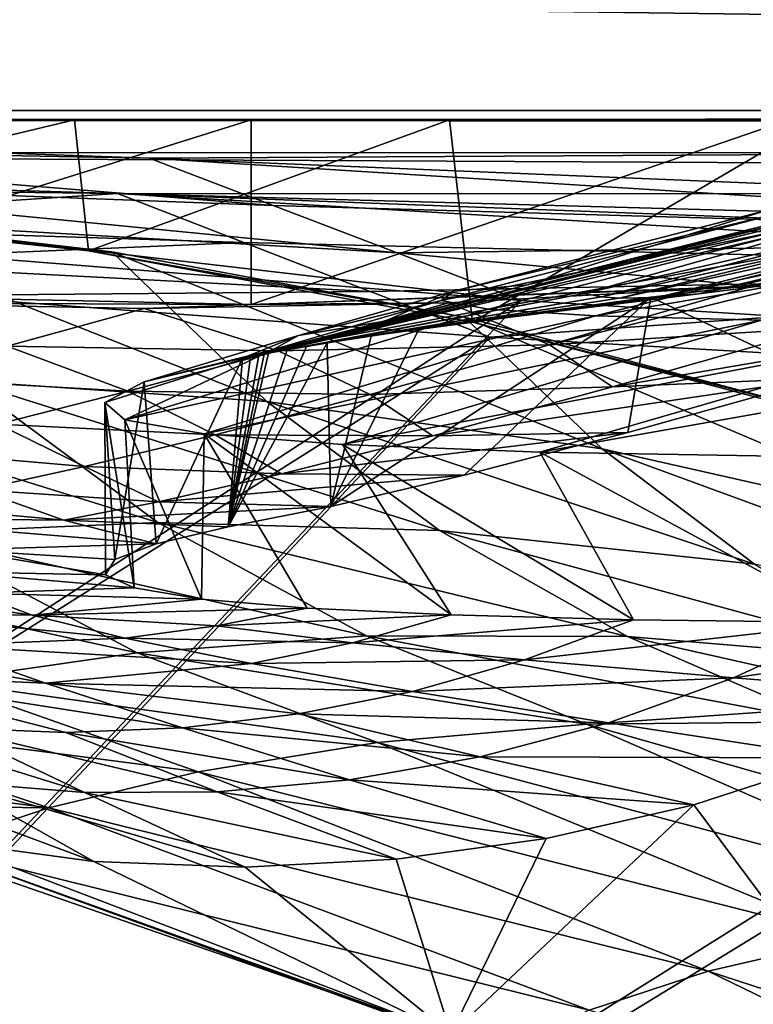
# Model space of a CAD drawing. Header units: metres. Extents: x -904 to 0, y -908 to 0.
# Tile 66 of 154: x -764 to -720, y -105 to -46. Entities that reach past the tile are written whole.
import ezdxf

# ---------------------------------------------------------------- set-up
doc = ezdxf.new("R2010")
doc.units = ezdxf.units.M

msp = doc.modelspace()

# ---------------------------------------------------------------- linework, layer by layer
at = {"layer": 'None'}
for points in [[(-885.9776, -3.567204, 2063.059814), (-239.308899, -51.564125, 2063.059814), (-25.973949, -3.563107, 2063.059814)], [(-843.492188, -35.081711, 2063.059814), (-239.308899, -51.564125, 2063.059814), (-885.9776, -3.567204, 2063.059814)], [(-25.973949, -3.563107, 163.059692), (-239.308899, -51.564125, 163.059692), (-885.977478, -3.567204, 163.059692)], [(-239.308899, -51.564125, 163.059692), (-843.492188, -35.081711, 163.059692), (-885.977478, -3.567204, 163.059692)], [(-843.492188, -35.081711, 2063.059814), (-840.820007, -39.149845, 2063.059814), (-239.308899, -51.564125, 2063.059814)], [(-239.308899, -51.564125, 163.059692), (-840.820007, -39.149845, 163.059692), (-843.492188, -35.081711, 163.059692)], [(-840.820007, -39.149845, 2063.059814), (-839.977417, -43.566975, 2063.059814), (-239.308899, -51.564125, 2063.059814)], [(-839.977417, -43.566975, 163.059692), (-840.820007, -39.149845, 163.059692), (-239.308899, -51.564125, 163.059692)], [(-239.308899, -51.564125, 2063.059814), (-839.977417, -43.566975, 2063.059814), (-839.977356, -51.567074, 2063.059814)], [(-839.977356, -51.567074, 163.059692), (-839.977417, -43.566975, 163.059692), (-239.308899, -51.564125, 163.059692)], [(-839.977356, -51.567074, 163.059692), (-467.23175, -51.787033, 179.151764), (-488.43335, -51.452713, 181.242859)], [(-488.43335, -51.452713, 181.242859), (-509.100311, -51.598892, 184.762161), (-839.977356, -51.567074, 163.059692)], [(-509.100311, -51.598892, 184.762161), (-530.699768, -51.560055, 189.996307), (-839.977356, -51.567074, 163.059692)], [(-839.977356, -51.567074, 163.059692), (-530.699768, -51.560055, 189.996307), (-552.6875, -51.565384, 197.086807)], [(-239.308899, -51.564125, 163.059692), (-446.597717, -51.562679, 178.448685), (-839.977356, -51.567074, 163.059692)], [(-446.597717, -51.562679, 178.448685), (-467.23175, -51.787033, 179.151764), (-839.977356, -51.567074, 163.059692)], [(-839.977356, -51.567074, 2063.059814), (-467.355255, -51.565228, 2039.645508), (-239.308899, -51.564125, 2063.059814)], [(-519.952271, -51.565491, 2038.379517), (-467.355255, -51.565228, 2039.645508), (-839.977356, -51.567074, 2063.059814)], [(-552.6875, -51.565384, 197.086807), (-575.021118, -51.566418, 206.251297), (-839.977356, -51.567074, 163.059692)], [(-572.431702, -51.56575, 2034.584595), (-519.952271, -51.565491, 2038.379517), (-839.977356, -51.567074, 2063.059814)], [(-839.977356, -51.567074, 2063.059814), (-750.220703, -51.566608, 2041.852539), (-572.431702, -51.56575, 2034.584595)], [(-575.021118, -51.566418, 206.251297), (-716.008057, -51.565823, 218.238647), (-839.977356, -51.567074, 163.059692)], [(-839.977356, -51.567074, 163.059692), (-716.008057, -51.565823, 218.238647), (-738.241882, -51.566166, 215.407654)], [(-738.241882, -51.566166, 215.407654), (-760.885681, -51.566753, 213.048294), (-839.977356, -51.567074, 163.059692)], [(-783.547546, -51.566772, 2047.543701), (-750.220703, -51.566608, 2041.852539), (-839.977356, -51.567074, 2063.059814)], [(-760.885681, -51.566753, 213.048294), (-783.818359, -51.567078, 211.231186), (-839.977356, -51.567074, 163.059692)], [(-760.885681, -51.566753, 213.048294), (-783.447571, -56.971302, 212.002502), (-783.818359, -51.567078, 211.231186)], [(-750.220703, -51.566608, 2041.852539), (-783.54895, -61.989502, 2045.689819), (-750.231506, -62.729321, 2039.835571)], [(-750.220703, -51.566608, 2041.852539), (-783.547546, -51.566772, 2047.543701), (-783.54895, -61.989502, 2045.689819)], [(-760.045044, -59.472603, 214.226395), (-783.447571, -56.971302, 212.002502), (-760.885681, -51.566753, 213.048294)], [(-738.241882, -51.566166, 215.407654), (-760.045044, -59.472603, 214.226395), (-760.885681, -51.566753, 213.048294)], [(-736.846436, -63.788383, 217.489609), (-760.045044, -59.472603, 214.226395), (-738.241882, -51.566166, 215.407654)], [(-717.745789, -51.566448, 2032.447632), (-750.231506, -62.729321, 2039.835571), (-717.750916, -61.57238, 2030.668091)], [(-717.745789, -51.566448, 2032.447632), (-750.220703, -51.566608, 2041.852539), (-750.231506, -62.729321, 2039.835571)], [(-750.220703, -51.566608, 2041.852539), (-624.672058, -51.56601, 2028.267822), (-572.431702, -51.56575, 2034.584595)], [(-750.220703, -51.566608, 2041.852539), (-717.745789, -51.566448, 2032.447632), (-624.672058, -51.56601, 2028.267822)], [(-716.008057, -51.565823, 218.238647), (-736.846436, -63.788383, 217.489609), (-738.241882, -51.566166, 215.407654)], [(-714.020752, -69.827782, 221.625229), (-736.846436, -63.788383, 217.489609), (-716.008057, -51.565823, 218.238647)], [(-760.045044, -59.472603, 214.226395), (-758.643005, -59.54063, 464.616974), (-783.447571, -56.971302, 212.002502)], [(-758.643005, -59.54063, 464.616974), (-777.687378, -57.342358, 495.326935), (-783.447571, -56.971302, 212.002502)], [(-715.307922, -57.250828, 1566.12439), (-713.383484, -57.078007, 1570.325073), (-749.44281, -65.717422, 1570.321777)], [(-749.44281, -65.717422, 1570.321777), (-713.383484, -57.078007, 1570.325073), (-749.172974, -65.667244, 1573.921265)], [(-713.383484, -57.078007, 1570.325073), (-713.148926, -57.310757, 1573.925415), (-749.172974, -65.667244, 1573.921265)], [(-733.529968, -61.5336, 1552.043091), (-737.988586, -61.920437, 1440.148315), (-719.10675, -57.050045, 1439.938721)], [(-737.988586, -61.920437, 1440.148315), (-718.188416, -57.174171, 1327.818604), (-719.10675, -57.050045, 1439.938721)], [(-733.529968, -61.5336, 1552.043091), (-719.10675, -57.050045, 1439.938721), (-716.268677, -57.229958, 1552.015625)], [(-767.424622, -67.361702, 496.708527), (-777.687378, -57.342358, 495.326935), (-749.283997, -68.575119, 466.229614)], [(-777.687378, -57.342358, 495.326935), (-758.643005, -59.54063, 464.616974), (-749.283997, -68.575119, 466.229614)], [(-733.529968, -61.5336, 1552.043091), (-716.017212, -57.290829, 1559.049561), (-750.26123, -65.87307, 1559.086914)], [(-750.26123, -65.87307, 1559.086914), (-716.017212, -57.290829, 1559.049561), (-749.749573, -65.775154, 1566.162964)], [(-716.017212, -57.290829, 1559.049561), (-715.307922, -57.250828, 1566.12439), (-749.749573, -65.775154, 1566.162964)], [(-749.749573, -65.775154, 1566.162964), (-715.307922, -57.250828, 1566.12439), (-749.44281, -65.717422, 1570.321777)], [(-749.172974, -65.667244, 1573.921265), (-713.148926, -57.310757, 1573.925415), (-730.110229, -62.049801, 1588.369873)], [(-737.988586, -61.920437, 1440.148315), (-738.74353, -62.487206, 1328.161255), (-718.188416, -57.174171, 1327.818604)], [(-738.74353, -62.487206, 1328.161255), (-713.637146, -57.312096, 1215.782227), (-718.188416, -57.174171, 1327.818604)], [(-738.74353, -62.487206, 1328.161255), (-735.883118, -62.995476, 1216.205444), (-713.637146, -57.312096, 1215.782227)], [(-735.883118, -62.995476, 1216.205444), (-705.482239, -57.404755, 1103.947998), (-713.637146, -57.312096, 1215.782227)], [(-735.883118, -62.995476, 1216.205444), (-729.42804, -63.396309, 1104.397461), (-705.482239, -57.404755, 1103.947998)], [(-716.017212, -57.290829, 1559.049561), (-733.529968, -61.5336, 1552.043091), (-716.268677, -57.229958, 1552.015625)], [(-713.148926, -57.310757, 1573.925415), (-712.268433, -57.964596, 1588.360107), (-730.110229, -62.049801, 1588.369873)], [(-729.42804, -63.396309, 1104.397461), (-693.73999, -57.422012, 992.433289), (-705.482239, -57.404755, 1103.947998)], [(-729.42804, -63.396309, 1104.397461), (-719.390991, -63.668213, 992.853638), (-693.73999, -57.422012, 992.433289)], [(-730.110229, -62.049801, 1588.369873), (-712.268433, -57.964596, 1588.360107), (-729.065857, -62.262619, 1602.811279)], [(-712.268433, -57.964596, 1588.360107), (-711.395569, -58.330517, 1602.79248), (-729.065857, -62.262619, 1602.811279)], [(-711.395569, -58.330517, 1602.79248), (-727.985962, -62.348038, 1617.249268), (-729.065857, -62.262619, 1602.811279)], [(-710.501953, -58.528484, 1617.220825), (-727.985962, -62.348038, 1617.249268), (-711.395569, -58.330517, 1602.79248)], [(-725.688171, -62.299686, 1646.111938), (-727.985962, -62.348038, 1617.249268), (-710.501953, -58.528484, 1617.220825)], [(-708.601868, -58.63615, 1646.064453), (-725.688171, -62.299686, 1646.111938), (-710.501953, -58.528484, 1617.220825)], [(-723.181213, -62.083748, 1674.954346), (-725.688171, -62.299686, 1646.111938), (-708.601868, -58.63615, 1646.064453)], [(-706.511169, -58.52396, 1674.889526), (-710.874573, -60.497696, 1790.08374), (-723.181213, -62.083748, 1674.954346)], [(-706.511169, -58.52396, 1674.889526), (-723.181213, -62.083748, 1674.954346), (-708.601868, -58.63615, 1646.064453)], [(-736.846436, -63.788383, 217.489609), (-737.332275, -63.484726, 435.237244), (-760.045044, -59.472603, 214.226395)], [(-737.332275, -63.484726, 435.237244), (-758.643005, -59.54063, 464.616974), (-760.045044, -59.472603, 214.226395)], [(-749.283997, -68.575119, 466.229614), (-758.643005, -59.54063, 464.616974), (-729.022949, -71.43811, 436.997742)], [(-758.643005, -59.54063, 464.616974), (-737.332275, -63.484726, 435.237244), (-729.022949, -71.43811, 436.997742)], [(-708.269531, -60.181992, 1904.802734), (-726.074707, -62.275997, 1790.150269), (-710.874573, -60.497696, 1790.08374)], [(-715.726746, -67.177788, 1859.772705), (-726.074707, -62.275997, 1790.150269), (-708.269531, -60.181992, 1904.802734)], [(-710.874573, -60.497696, 1790.08374), (-726.074707, -62.275997, 1790.150269), (-723.181213, -62.083748, 1674.954346)], [(-742.146484, -63.734962, 1552.054688), (-733.529968, -61.5336, 1552.043091), (-750.26123, -65.87307, 1559.086914)], [(-750.231506, -62.729321, 2039.835571), (-719.952454, -61.616341, 2034.453003), (-717.750916, -61.57238, 2030.668091)], [(-738.310364, -62.629875, 2034.453003), (-719.952454, -61.616341, 2034.453003), (-750.231506, -62.729321, 2039.835571)], [(-737.988586, -61.920437, 1440.148315), (-733.529968, -61.5336, 1552.043091), (-742.146484, -63.734962, 1552.054688)], [(-719.952454, -61.616341, 2034.453003), (-738.310364, -62.629875, 2034.453003), (-732.209717, -65.156288, 1953.042236)], [(-719.952454, -61.616341, 2034.453003), (-732.209717, -65.156288, 1953.042236), (-717.750916, -61.57238, 2030.668091)], [(-717.750916, -61.57238, 2030.668091), (-732.209717, -65.156288, 1953.042236), (-715.858276, -64.130547, 1953.164429)], [(-750.231506, -62.729321, 2039.835571), (-783.54895, -61.989502, 2045.689819), (-775.069092, -62.629826, 2034.453003)], [(-730.110229, -62.049801, 1588.369873), (-748.053101, -65.463814, 1588.357544), (-749.172974, -65.667244, 1573.921265)], [(-746.87262, -65.256905, 1602.799805), (-748.053101, -65.463814, 1588.357544), (-730.110229, -62.049801, 1588.369873)], [(-738.74353, -62.487206, 1328.161255), (-737.988586, -61.920437, 1440.148315), (-747.363647, -64.584084, 1440.244385)], [(-747.363647, -64.584084, 1440.244385), (-737.988586, -61.920437, 1440.148315), (-742.146484, -63.734962, 1552.054688)], [(-729.065857, -62.262619, 1602.811279), (-746.87262, -65.256905, 1602.799805), (-730.110229, -62.049801, 1588.369873)], [(-729.065857, -62.262619, 1602.811279), (-745.631897, -65.046669, 1617.242065), (-746.87262, -65.256905, 1602.799805)], [(-727.985962, -62.348038, 1617.249268), (-745.631897, -65.046669, 1617.242065), (-729.065857, -62.262619, 1602.811279)], [(-742.970398, -64.616463, 1646.118164), (-745.631897, -65.046669, 1617.242065), (-727.985962, -62.348038, 1617.249268)], [(-726.074707, -62.275997, 1790.150269), (-737.364929, -73.031464, 1699.935791), (-745.418762, -74.912407, 1619.653931)], [(-740.069275, -64.173462, 1674.97583), (-726.074707, -62.275997, 1790.150269), (-745.418762, -74.912407, 1619.653931)], [(-740.069275, -64.173462, 1674.97583), (-742.970398, -64.616463, 1646.118164), (-725.688171, -62.299686, 1646.111938)], [(-725.688171, -62.299686, 1646.111938), (-742.970398, -64.616463, 1646.118164), (-727.985962, -62.348038, 1617.249268)], [(-723.181213, -62.083748, 1674.954346), (-726.074707, -62.275997, 1790.150269), (-740.069275, -64.173462, 1674.97583)], [(-723.181213, -62.083748, 1674.954346), (-740.069275, -64.173462, 1674.97583), (-725.688171, -62.299686, 1646.111938)], [(-727.464966, -70.450699, 1779.991333), (-737.364929, -73.031464, 1699.935791), (-726.074707, -62.275997, 1790.150269)], [(-715.726746, -67.177788, 1859.772705), (-727.464966, -70.450699, 1779.991333), (-726.074707, -62.275997, 1790.150269)], [(-756.689697, -62.967751, 2034.453003), (-750.231506, -62.729321, 2039.835571), (-775.069092, -62.629826, 2034.453003)], [(-756.689697, -62.967751, 2034.453003), (-775.069092, -62.629826, 2034.453003), (-764.966614, -65.241295, 1952.789307)], [(-764.966614, -65.241295, 1952.789307), (-748.58783, -65.526627, 1952.917114), (-756.689697, -62.967751, 2034.453003)], [(-729.42804, -63.396309, 1104.397461), (-735.883118, -62.995476, 1216.205444), (-757.845337, -69.679581, 1216.602783)], [(-757.845337, -69.679581, 1216.602783), (-735.883118, -62.995476, 1216.205444), (-748.932495, -65.457954, 1328.322388)], [(-748.58783, -65.526627, 1952.917114), (-738.310364, -62.629875, 2034.453003), (-756.689697, -62.967751, 2034.453003)], [(-756.689697, -62.967751, 2034.453003), (-738.310364, -62.629875, 2034.453003), (-750.231506, -62.729321, 2039.835571)], [(-735.883118, -62.995476, 1216.205444), (-738.74353, -62.487206, 1328.161255), (-748.932495, -65.457954, 1328.322388)], [(-748.932495, -65.457954, 1328.322388), (-738.74353, -62.487206, 1328.161255), (-747.363647, -64.584084, 1440.244385)], [(-738.310364, -62.629875, 2034.453003), (-748.58783, -65.526627, 1952.917114), (-732.209717, -65.156288, 1953.042236)], [(-753.058228, -70.52713, 1104.824463), (-729.42804, -63.396309, 1104.397461), (-757.845337, -69.679581, 1216.602783)], [(-719.390991, -63.668213, 992.853638), (-729.42804, -63.396309, 1104.397461), (-753.058228, -70.52713, 1104.824463)], [(-729.022949, -71.43811, 436.997742), (-737.332275, -63.484726, 435.237244), (-706.781189, -76.455765, 409.234253)], [(-737.332275, -63.484726, 435.237244), (-713.90332, -69.70594, 407.43335), (-706.781189, -76.455765, 409.234253)], [(-713.90332, -69.70594, 407.43335), (-737.332275, -63.484726, 435.237244), (-736.846436, -63.788383, 217.489609)], [(-715.726746, -67.177788, 1859.772705), (-702.159363, -63.223042, 1939.232544), (-728.394775, -67.703293, 1871.577026)], [(-728.394775, -67.703293, 1871.577026), (-702.159363, -63.223042, 1939.232544), (-715.858276, -64.130547, 1953.164429)], [(-744.700928, -71.179352, 993.256104), (-719.390991, -63.668213, 992.853638), (-753.058228, -70.52713, 1104.824463)], [(-750.26123, -65.87307, 1559.086914), (-750.754089, -65.969429, 1552.064819), (-742.146484, -63.734962, 1552.054688)], [(-750.754089, -65.969429, 1552.064819), (-747.363647, -64.584084, 1440.244385), (-742.146484, -63.734962, 1552.054688)], [(-745.418762, -74.912407, 1619.653931), (-742.970398, -64.616463, 1646.118164), (-740.069275, -64.173462, 1674.97583)], [(-705.781616, -63.809055, 881.688293), (-719.390991, -63.668213, 992.853638), (-744.700928, -71.179352, 993.256104)], [(-732.781982, -71.636986, 882.011841), (-705.781616, -63.809055, 881.688293), (-744.700928, -71.179352, 993.256104)], [(-714.020752, -69.827782, 221.625229), (-713.90332, -69.70594, 407.43335), (-736.846436, -63.788383, 217.489609)], [(-688.617249, -63.810783, 771.015198), (-705.781616, -63.809055, 881.688293), (-732.781982, -71.636986, 882.011841)], [(-717.313416, -71.901535, 771.204773), (-688.617249, -63.810783, 771.015198), (-732.781982, -71.636986, 882.011841)], [(-732.209717, -65.156288, 1953.042236), (-728.394775, -67.703293, 1871.577026), (-715.858276, -64.130547, 1953.164429)], [(-750.754089, -65.969429, 1552.064819), (-756.692932, -67.399513, 1440.334717), (-747.363647, -64.584084, 1440.244385)], [(-756.692932, -67.399513, 1440.334717), (-748.932495, -65.457954, 1328.322388), (-747.363647, -64.584084, 1440.244385)], [(-745.631897, -65.046669, 1617.242065), (-742.970398, -64.616463, 1646.118164), (-745.418762, -74.912407, 1619.653931)], [(-772.281738, -67.137718, 1870.970947), (-757.6651, -67.959587, 1871.17749), (-764.966614, -65.241295, 1952.789307)], [(-757.6651, -67.959587, 1871.17749), (-748.58783, -65.526627, 1952.917114), (-764.966614, -65.241295, 1952.789307)], [(-746.87262, -65.256905, 1602.799805), (-745.631897, -65.046669, 1617.242065), (-751.620789, -76.145195, 1539.19519)], [(-751.620789, -76.145195, 1539.19519), (-745.631897, -65.046669, 1617.242065), (-745.418762, -74.912407, 1619.653931)], [(-748.053101, -65.463814, 1588.357544), (-746.87262, -65.256905, 1602.799805), (-751.620789, -76.145195, 1539.19519)], [(-732.209717, -65.156288, 1953.042236), (-748.58783, -65.526627, 1952.917114), (-743.026733, -68.1483, 1871.379639)], [(-743.026733, -68.1483, 1871.379639), (-728.394775, -67.703293, 1871.577026), (-732.209717, -65.156288, 1953.042236)], [(-756.692932, -67.399513, 1440.334717), (-759.057312, -68.636765, 1328.476807), (-748.932495, -65.457954, 1328.322388)], [(-759.057312, -68.636765, 1328.476807), (-757.845337, -69.679581, 1216.602783), (-748.932495, -65.457954, 1328.322388)], [(-748.58783, -65.526627, 1952.917114), (-757.6651, -67.959587, 1871.17749), (-743.026733, -68.1483, 1871.379639)], [(-756.692932, -67.399513, 1440.334717), (-750.754089, -65.969429, 1552.064819), (-755.966309, -77.179573, 1458.612061)], [(-755.966309, -77.179573, 1458.612061), (-750.754089, -65.969429, 1552.064819), (-751.620789, -76.145195, 1539.19519)], [(-751.620789, -76.145195, 1539.19519), (-749.172974, -65.667244, 1573.921265), (-748.053101, -65.463814, 1588.357544)], [(-749.44281, -65.717422, 1570.321777), (-749.172974, -65.667244, 1573.921265), (-751.620789, -76.145195, 1539.19519)], [(-749.749573, -65.775154, 1566.162964), (-749.44281, -65.717422, 1570.321777), (-751.620789, -76.145195, 1539.19519)], [(-751.620789, -76.145195, 1539.19519), (-750.26123, -65.87307, 1559.086914), (-749.749573, -65.775154, 1566.162964)], [(-750.754089, -65.969429, 1552.064819), (-750.26123, -65.87307, 1559.086914), (-751.620789, -76.145195, 1539.19519)], [(-765.530029, -69.940224, 1789.259644), (-757.6651, -67.959587, 1871.17749), (-772.281738, -67.137718, 1870.970947)], [(-727.464966, -70.450699, 1779.991333), (-715.726746, -67.177788, 1859.772705), (-739.238892, -70.645493, 1789.72876)], [(-739.238892, -70.645493, 1789.72876), (-715.726746, -67.177788, 1859.772705), (-728.394775, -67.703293, 1871.577026)], [(-767.424622, -67.361702, 496.708527), (-755.866333, -75.886841, 498.220551), (-783.368286, -67.352371, 528.251831)], [(-755.866333, -75.886841, 498.220551), (-770.84729, -76.531425, 529.465881), (-783.368286, -67.352371, 528.251831)], [(-749.283997, -68.575119, 466.229614), (-738.835938, -76.369728, 467.962616), (-767.424622, -67.361702, 496.708527)], [(-738.835938, -76.369728, 467.962616), (-755.866333, -75.886841, 498.220551), (-767.424622, -67.361702, 496.708527)], [(-759.057312, -68.636765, 1328.476807), (-756.692932, -67.399513, 1440.334717), (-758.452759, -78.114159, 1377.948853)], [(-758.452759, -78.114159, 1377.948853), (-756.692932, -67.399513, 1440.334717), (-755.966309, -77.179573, 1458.612061)], [(-739.238892, -70.645493, 1789.72876), (-728.394775, -67.703293, 1871.577026), (-743.026733, -68.1483, 1871.379639)], [(-757.6651, -67.959587, 1871.17749), (-765.530029, -69.940224, 1789.259644), (-752.391846, -70.598877, 1789.496826)], [(-743.026733, -68.1483, 1871.379639), (-757.6651, -67.959587, 1871.17749), (-752.391846, -70.598877, 1789.496826)], [(-752.391846, -70.598877, 1789.496826), (-739.238892, -70.645493, 1789.72876), (-743.026733, -68.1483, 1871.379639)], [(-759.029968, -79.038879, 1287.806885), (-759.057312, -68.636765, 1328.476807), (-758.452759, -78.114159, 1377.948853)], [(-759.029968, -79.038879, 1287.806885), (-757.286499, -79.837044, 1197.681152), (-759.057312, -68.636765, 1328.476807)], [(-757.286499, -79.837044, 1197.681152), (-757.845337, -69.679581, 1216.602783), (-759.057312, -68.636765, 1328.476807)], [(-729.022949, -71.43811, 436.997742), (-719.827087, -78.397995, 438.857391), (-749.283997, -68.575119, 466.229614)], [(-719.827087, -78.397995, 438.857391), (-738.835938, -76.369728, 467.962616), (-749.283997, -68.575119, 466.229614)], [(-765.530029, -69.940224, 1789.259644), (-772.171204, -71.480919, 1707.19043), (-760.293823, -72.515564, 1707.427246)], [(-752.391846, -70.598877, 1789.496826), (-765.530029, -69.940224, 1789.259644), (-760.293823, -72.515564, 1707.427246)], [(-757.286499, -79.837044, 1197.681152), (-753.221802, -80.508499, 1107.624023), (-757.845337, -69.679581, 1216.602783)], [(-753.221802, -80.508499, 1107.624023), (-753.058228, -70.52713, 1104.824463), (-757.845337, -69.679581, 1216.602783)], [(-760.293823, -72.515564, 1707.427246), (-748.381348, -72.957718, 1707.658936), (-752.391846, -70.598877, 1789.496826)], [(-753.221802, -80.508499, 1107.624023), (-746.837891, -81.053223, 1017.687134), (-753.058228, -70.52713, 1104.824463)], [(-746.837891, -81.053223, 1017.687134), (-738.137207, -81.471512, 927.924622), (-753.058228, -70.52713, 1104.824463)], [(-753.058228, -70.52713, 1104.824463), (-738.137207, -81.471512, 927.924622), (-744.700928, -71.179352, 993.256104)], [(-748.381348, -72.957718, 1707.658936), (-739.238892, -70.645493, 1789.72876), (-752.391846, -70.598877, 1789.496826)], [(-748.381348, -72.957718, 1707.658936), (-737.364929, -73.031464, 1699.935791), (-727.464966, -70.450699, 1779.991333)], [(-748.381348, -72.957718, 1707.658936), (-727.464966, -70.450699, 1779.991333), (-739.238892, -70.645493, 1789.72876)], [(-738.137207, -81.471512, 927.924622), (-727.12323, -81.763947, 838.390686), (-744.700928, -71.179352, 993.256104)], [(-744.700928, -71.179352, 993.256104), (-727.12323, -81.763947, 838.390686), (-732.781982, -71.636986, 882.011841)], [(-772.171204, -71.480919, 1707.19043), (-766.722534, -73.907089, 1625.202515), (-760.293823, -72.515564, 1707.427246)], [(-727.12323, -81.763947, 838.390686), (-713.80072, -81.931427, 749.140686), (-732.781982, -71.636986, 882.011841)], [(-732.781982, -71.636986, 882.011841), (-713.80072, -81.931427, 749.140686), (-717.313416, -71.901535, 771.204773)], [(-706.781189, -76.455765, 409.234253), (-698.969971, -82.44548, 411.105713), (-729.022949, -71.43811, 436.997742)], [(-698.969971, -82.44548, 411.105713), (-719.827087, -78.397995, 438.857391), (-729.022949, -71.43811, 436.997742)], [(-766.722534, -73.907089, 1625.202515), (-755.814087, -74.641838, 1625.405884), (-760.293823, -72.515564, 1707.427246)], [(-760.293823, -72.515564, 1707.427246), (-755.814087, -74.641838, 1625.405884), (-748.381348, -72.957718, 1707.658936)], [(-755.814087, -74.641838, 1625.405884), (-737.364929, -73.031464, 1699.935791), (-748.381348, -72.957718, 1707.658936)], [(-745.418762, -74.912407, 1619.653931), (-737.364929, -73.031464, 1699.935791), (-755.814087, -74.641838, 1625.405884)], [(-771.670654, -74.816589, 1542.858398), (-761.530884, -75.739838, 1543.009399), (-766.722534, -73.907089, 1625.202515)], [(-761.530884, -75.739838, 1543.009399), (-755.814087, -74.641838, 1625.405884), (-766.722534, -73.907089, 1625.202515)], [(-775.150879, -75.608948, 1460.43103), (-761.530884, -75.739838, 1543.009399), (-771.670654, -74.816589, 1542.858398)], [(-761.530884, -75.739838, 1543.009399), (-745.418762, -74.912407, 1619.653931), (-755.814087, -74.641838, 1625.405884)], [(-761.530884, -75.739838, 1543.009399), (-751.620789, -76.145195, 1539.19519), (-745.418762, -74.912407, 1619.653931)], [(-775.150879, -75.608948, 1460.43103), (-767.885132, -77.542984, 1377.948853), (-755.966309, -77.179573, 1458.612061)], [(-775.150879, -75.608948, 1460.43103), (-755.966309, -77.179573, 1458.612061), (-761.530884, -75.739838, 1543.009399)], [(-755.866333, -75.886841, 498.220551), (-743.259094, -82.741211, 499.830872), (-770.84729, -76.531425, 529.465881)], [(-755.966309, -77.179573, 1458.612061), (-751.620789, -76.145195, 1539.19519), (-761.530884, -75.739838, 1543.009399)], [(-738.835938, -76.369728, 467.962616), (-727.499084, -82.777344, 469.782806), (-755.866333, -75.886841, 498.220551)], [(-727.499084, -82.777344, 469.782806), (-743.259094, -82.741211, 499.830872), (-755.866333, -75.886841, 498.220551)], [(-770.84729, -76.531425, 529.465881), (-757.114929, -83.752312, 530.77771), (-783.737427, -77.940659, 561.552246)], [(-743.259094, -82.741211, 499.830872), (-757.114929, -83.752312, 530.77771), (-770.84729, -76.531425, 529.465881)], [(-719.827087, -78.397995, 438.857391), (-709.900879, -84.246231, 440.784576), (-738.835938, -76.369728, 467.962616)], [(-709.900879, -84.246231, 440.784576), (-727.499084, -82.777344, 469.782806), (-738.835938, -76.369728, 467.962616)], [(-767.885132, -77.542984, 1377.948853), (-758.452759, -78.114159, 1377.948853), (-755.966309, -77.179573, 1458.612061)], [(-768.440796, -78.859192, 1287.872437), (-759.029968, -79.038879, 1287.806885), (-767.885132, -77.542984, 1377.948853)], [(-759.029968, -79.038879, 1287.806885), (-758.452759, -78.114159, 1377.948853), (-767.885132, -77.542984, 1377.948853)], [(-757.114929, -83.752312, 530.77771), (-769.027832, -85.47599, 562.489075), (-783.737427, -77.940659, 561.552246)], [(-766.965576, -80.156631, 1197.804443), (-757.286499, -79.837044, 1197.681152), (-768.440796, -78.859192, 1287.872437)], [(-757.286499, -79.837044, 1197.681152), (-759.029968, -79.038879, 1287.806885), (-768.440796, -78.859192, 1287.872437)], [(-773.772217, -81.321571, 1107.962402), (-763.442993, -81.481064, 1107.791138), (-776.671631, -79.560463, 1197.928345)], [(-776.671631, -79.560463, 1197.928345), (-763.442993, -81.481064, 1107.791138), (-766.965576, -80.156631, 1197.804443)], [(-766.965576, -80.156631, 1197.804443), (-753.221802, -80.508499, 1107.624023), (-757.286499, -79.837044, 1197.681152)], [(-763.442993, -81.481064, 1107.791138), (-753.221802, -80.508499, 1107.624023), (-766.965576, -80.156631, 1197.804443)], [(-746.837891, -81.053223, 1017.687134), (-753.221802, -80.508499, 1107.624023), (-763.442993, -81.481064, 1107.791138)], [(-769.100037, -83.307098, 1018.078918), (-757.860718, -82.87925, 1017.878784), (-773.772217, -81.321571, 1107.962402)], [(-773.772217, -81.321571, 1107.962402), (-757.860718, -82.87925, 1017.878784), (-763.442993, -81.481064, 1107.791138)], [(-752.310669, -82.138924, 1017.781677), (-746.837891, -81.053223, 1017.687134), (-763.442993, -81.481064, 1107.791138)], [(-738.137207, -81.471512, 927.924622), (-746.837891, -81.053223, 1017.687134), (-752.310669, -82.138924, 1017.781677)], [(-757.860718, -82.87925, 1017.878784), (-752.310669, -82.138924, 1017.781677), (-763.442993, -81.481064, 1107.791138)], [(-744.110718, -83.147202, 928.018677), (-738.137207, -81.471512, 927.924622), (-752.310669, -82.138924, 1017.781677)], [(-727.12323, -81.763947, 838.390686), (-738.137207, -81.471512, 927.924622), (-744.110718, -83.147202, 928.018677)], [(-733.705322, -84.185219, 838.470093), (-727.12323, -81.763947, 838.390686), (-744.110718, -83.147202, 928.018677)], [(-713.80072, -81.931427, 749.140686), (-727.12323, -81.763947, 838.390686), (-733.705322, -84.185219, 838.470093)], [(-721.090027, -85.278526, 749.189514), (-713.80072, -81.931427, 749.140686), (-733.705322, -84.185219, 838.470093)], [(-721.090027, -85.278526, 749.189514), (-698.250366, -81.97522, 660.627258), (-713.80072, -81.931427, 749.140686)], [(-706.311096, -86.44014, 660.510315), (-698.250366, -81.97522, 660.627258), (-721.090027, -85.278526, 749.189514)], [(-780.348694, -82.32, 1018.283325), (-762.638672, -85.599396, 928.320251), (-769.100037, -83.307098, 1018.078918)], [(-780.348694, -82.32, 1018.283325), (-775.158264, -85.042915, 928.531311), (-762.638672, -85.599396, 928.320251)], [(-757.860718, -82.87925, 1017.878784), (-744.110718, -83.147202, 928.018677), (-752.310669, -82.138924, 1017.781677)], [(-769.100037, -83.307098, 1018.078918), (-750.20636, -84.398254, 928.116333), (-757.860718, -82.87925, 1017.878784)], [(-750.20636, -84.398254, 928.116333), (-744.110718, -83.147202, 928.018677), (-757.860718, -82.87925, 1017.878784)], [(-757.114929, -83.752312, 530.77771), (-743.259094, -82.741211, 499.830872), (-729.957214, -88.069244, 501.499634)], [(-733.705322, -84.185219, 838.470093), (-744.110718, -83.147202, 928.018677), (-750.20636, -84.398254, 928.116333)], [(-729.957214, -88.069244, 501.499634), (-743.259094, -82.741211, 499.830872), (-715.564514, -87.919098, 471.651886)], [(-743.259094, -82.741211, 499.830872), (-727.499084, -82.777344, 469.782806), (-715.564514, -87.919098, 471.651886)], [(-715.564514, -87.919098, 471.651886), (-727.499084, -82.777344, 469.782806), (-699.474854, -89.081345, 442.74588)], [(-727.499084, -82.777344, 469.782806), (-709.900879, -84.246231, 440.784576), (-699.474854, -89.081345, 442.74588)], [(-769.100037, -83.307098, 1018.078918), (-762.638672, -85.599396, 928.320251), (-750.20636, -84.398254, 928.116333)], [(-769.027832, -85.47599, 562.489075), (-757.114929, -83.752312, 530.77771), (-742.590393, -89.182762, 532.150024)], [(-742.590393, -89.182762, 532.150024), (-757.114929, -83.752312, 530.77771), (-729.957214, -88.069244, 501.499634)], [(-762.638672, -85.599396, 928.320251), (-740.468445, -86.085373, 838.553467), (-750.20636, -84.398254, 928.116333)], [(-750.20636, -84.398254, 928.116333), (-740.468445, -86.085373, 838.553467), (-733.705322, -84.185219, 838.470093)], [(-740.468445, -86.085373, 838.553467), (-721.090027, -85.278526, 749.189514), (-733.705322, -84.185219, 838.470093)], [(-753.426331, -90.956947, 563.47876), (-778.972656, -87.624039, 594.839844), (-769.027832, -85.47599, 562.489075)], [(-775.158264, -85.042915, 928.531311), (-768.475159, -88.29673, 838.914368), (-761.421204, -88.562332, 838.821289)], [(-775.158264, -85.042915, 928.531311), (-754.372375, -88.280968, 838.729675), (-762.638672, -85.599396, 928.320251)], [(-761.421204, -88.562332, 838.821289), (-754.372375, -88.280968, 838.729675), (-775.158264, -85.042915, 928.531311)], [(-753.426331, -90.956947, 563.47876), (-769.027832, -85.47599, 562.489075), (-742.590393, -89.182762, 532.150024)], [(-762.638672, -85.599396, 928.320251), (-754.372375, -88.280968, 838.729675), (-747.372742, -87.453346, 838.640198)], [(-747.372742, -87.453346, 838.640198), (-740.468445, -86.085373, 838.553467), (-762.638672, -85.599396, 928.320251)], [(-728.636475, -87.988174, 749.241272), (-721.090027, -85.278526, 749.189514), (-740.468445, -86.085373, 838.553467)], [(-728.636475, -87.988174, 749.241272), (-706.311096, -86.44014, 660.510315), (-721.090027, -85.278526, 749.189514)], [(-747.372742, -87.453346, 838.640198), (-728.636475, -87.988174, 749.241272), (-740.468445, -86.085373, 838.553467)], [(-714.74823, -90.108238, 660.414246), (-706.311096, -86.44014, 660.510315), (-728.636475, -87.988174, 749.241272)], [(-762.439697, -93.131081, 595.371582), (-786.941162, -89.960182, 627.740967), (-778.972656, -87.624039, 594.839844)], [(-762.439697, -93.131081, 595.371582), (-778.972656, -87.624039, 594.839844), (-753.426331, -90.956947, 563.47876)], [(-775.490784, -87.485764, 839.008362), (-768.27771, -91.545532, 749.529785), (-760.288086, -92.186218, 749.469543)], [(-775.490784, -87.485764, 839.008362), (-760.288086, -92.186218, 749.469543), (-768.475159, -88.29673, 838.914368)], [(-754.372375, -88.280968, 838.729675), (-736.388, -90.044235, 749.295593), (-747.372742, -87.453346, 838.640198)], [(-747.372742, -87.453346, 838.640198), (-736.388, -90.044235, 749.295593), (-728.636475, -87.988174, 749.241272)], [(-736.388, -90.044235, 749.295593), (-714.74823, -90.108238, 660.414246), (-728.636475, -87.988174, 749.241272)], [(-715.564514, -87.919098, 471.651886), (-691.964844, -98.856468, 475.370453), (-729.957214, -88.069244, 501.499634)], [(-768.475159, -88.29673, 838.914368), (-752.272278, -92.149445, 749.410156), (-761.421204, -88.562332, 838.821289)], [(-760.288086, -92.186218, 749.469543), (-752.272278, -92.149445, 749.410156), (-768.475159, -88.29673, 838.914368)], [(-761.421204, -88.562332, 838.821289), (-744.286621, -91.434601, 749.352051), (-754.372375, -88.280968, 838.729675)], [(-761.421204, -88.562332, 838.821289), (-752.272278, -92.149445, 749.410156), (-744.286621, -91.434601, 749.352051)], [(-744.286621, -91.434601, 749.352051), (-736.388, -90.044235, 749.295593), (-754.372375, -88.280968, 838.729675)], [(-729.957214, -88.069244, 501.499634), (-703.663269, -99.514404, 504.812805), (-742.590393, -89.182762, 532.150024)], [(-691.964844, -98.856468, 475.370453), (-703.663269, -99.514404, 504.812805), (-729.957214, -88.069244, 501.499634)], [(-742.590393, -89.182762, 532.150024), (-713.891357, -100.969963, 534.868774), (-753.426331, -90.956947, 563.47876)], [(-703.663269, -99.514404, 504.812805), (-713.891357, -100.969963, 534.868774), (-742.590393, -89.182762, 532.150024)], [(-762.439697, -93.131081, 595.371582), (-778.207275, -92.91729, 627.740967), (-786.941162, -89.960182, 627.740967)], [(-768.78064, -95.135414, 660.282654), (-759.722168, -96.35424, 660.250793), (-776.184692, -90.233307, 749.590332)], [(-776.184692, -90.233307, 749.590332), (-759.722168, -96.35424, 660.250793), (-768.27771, -91.545532, 749.529785)], [(-744.286621, -91.434601, 749.352051), (-723.47522, -92.948906, 660.339844), (-736.388, -90.044235, 749.295593)], [(-723.47522, -92.948906, 660.339844), (-714.74823, -90.108238, 660.414246), (-736.388, -90.044235, 749.295593)], [(-714.74823, -90.108238, 660.414246), (-723.47522, -92.948906, 660.339844), (-699.596008, -124.971169, 659.501343)], [(-722.614502, -102.98246, 565.43512), (-762.439697, -93.131081, 595.371582), (-753.426331, -90.956947, 563.47876)], [(-713.891357, -100.969963, 534.868774), (-722.614502, -102.98246, 565.43512), (-753.426331, -90.956947, 563.47876)], [(-759.722168, -96.35424, 660.250793), (-750.588196, -96.709656, 660.241577), (-768.27771, -91.545532, 749.529785)], [(-768.27771, -91.545532, 749.529785), (-750.588196, -96.709656, 660.241577), (-760.288086, -92.186218, 749.469543)], [(-752.272278, -92.149445, 749.410156), (-732.412476, -94.978195, 660.286804), (-744.286621, -91.434601, 749.352051)], [(-732.412476, -94.978195, 660.286804), (-723.47522, -92.948906, 660.339844), (-744.286621, -91.434601, 749.352051)], [(-760.288086, -92.186218, 749.469543), (-741.454834, -96.231598, 660.254028), (-752.272278, -92.149445, 749.410156)], [(-741.454834, -96.231598, 660.254028), (-732.412476, -94.978195, 660.286804), (-752.272278, -92.149445, 749.410156)], [(-750.588196, -96.709656, 660.241577), (-741.454834, -96.231598, 660.254028), (-760.288086, -92.186218, 749.469543)], [(-738.155334, -106.799614, 659.977173), (-778.207214, -92.91716, 660.340759), (-778.207275, -92.91729, 627.740967)], [(-769.620239, -95.49382, 627.740967), (-778.207275, -92.91729, 627.740967), (-762.439697, -93.131081, 595.371582)], [(-778.207275, -92.91729, 627.740967), (-769.620239, -95.49382, 627.740967), (-738.155334, -106.799614, 659.977173)], [(-768.78064, -95.135414, 660.282654), (-778.207214, -92.91716, 660.340759), (-738.155334, -106.799614, 659.977173)], [(-729.808167, -105.344353, 596.419983), (-769.620239, -95.49382, 627.740967), (-762.439697, -93.131081, 595.371582)], [(-729.808167, -105.344353, 596.419983), (-762.439697, -93.131081, 595.371582), (-722.614502, -102.98246, 565.43512)], [(-699.596008, -124.971169, 659.501343), (-723.47522, -92.948906, 660.339844), (-738.155334, -106.799614, 659.977173)], [(-723.47522, -92.948906, 660.339844), (-732.412476, -94.978195, 660.286804), (-738.155334, -106.799614, 659.977173)], [(-738.155334, -106.799614, 659.977173), (-759.722168, -96.35424, 660.250793), (-768.78064, -95.135414, 660.282654)], [(-738.155334, -106.799614, 659.977173), (-732.412476, -94.978195, 660.286804), (-741.454834, -96.231598, 660.254028)], [(-735.459351, -107.892639, 627.740967), (-769.620239, -95.49382, 627.740967), (-729.808167, -105.344353, 596.419983)], [(-769.620239, -95.49382, 627.740967), (-735.459351, -107.892639, 627.740967), (-738.155334, -106.799614, 659.977173)], [(-741.454834, -96.231598, 660.254028), (-750.588196, -96.709656, 660.241577), (-738.155334, -106.799614, 659.977173)], [(-750.588196, -96.709656, 660.241577), (-759.722168, -96.35424, 660.250793), (-738.155334, -106.799614, 659.977173)], [(-722.614502, -102.98246, 565.43512), (-713.891357, -100.969963, 534.868774), (-686.125, -114.869667, 537.516479)], [(-692.848328, -117.434547, 567.329651), (-729.808167, -105.344353, 596.419983), (-722.614502, -102.98246, 565.43512)], [(-692.848328, -117.434547, 567.329651), (-722.614502, -102.98246, 565.43512), (-686.125, -114.869667, 537.516479)]]:
    msp.add_3dface(points, dxfattribs=at)
at = {"layer": 'None012346'}
for points in [[(-21.156561, -13.196362, 160.059708), (-245.037064, -51.013153, 160.059708), (-882.848145, -13.196362, 160.059708)], [(-245.037064, -51.013153, 160.059708), (-838.07196, -51.007679, 160.059708), (-882.848145, -13.196362, 160.059708)], [(-840.648193, -53.564903, 163.059708), (-243.739731, -53.519718, 163.059708), (-882.848145, -16.196362, 163.059708)], [(-882.848145, -16.196362, 163.059708), (-243.739731, -53.519718, 163.059708), (-21.156561, -16.196362, 163.059708)], [(-838.07196, -51.007679, 160.059708), (-756.383728, -53.87439, 151.006119), (-792.569336, -53.213612, 151.023407)], [(-838.07196, -51.007679, 160.059708), (-245.037064, -51.013153, 160.059708), (-756.383728, -53.87439, 151.006119)], [(-756.383728, -53.87439, 151.006119), (-245.037064, -51.013153, 160.059708), (-607.685181, -60.032143, 141.866348)], [(-840.648193, -53.564903, 163.059708), (-321.351135, -56.11396, 154.215454), (-243.739731, -53.519718, 163.059708)], [(-784.162048, -55.419205, 141.987122), (-792.569336, -53.213612, 151.023407), (-748.891479, -56.740417, 141.95253)], [(-792.569336, -53.213612, 151.023407), (-756.383728, -53.87439, 151.006119), (-748.891479, -56.740417, 141.95253)], [(-794.722656, -55.581898, 153.970291), (-758.300842, -56.021824, 154.161804), (-840.648193, -53.564903, 163.059708)], [(-758.300842, -56.021824, 154.161804), (-321.351135, -56.11396, 154.215454), (-840.648193, -53.564903, 163.059708)], [(-748.891479, -56.740417, 141.95253), (-756.383728, -53.87439, 151.006119), (-678.308105, -58.784901, 141.899002)], [(-678.308105, -58.784901, 141.899002), (-756.383728, -53.87439, 151.006119), (-607.685181, -60.032143, 141.866348)], [(-786.153015, -57.856766, 144.639053), (-758.300842, -56.021824, 154.161804), (-794.722656, -55.581898, 153.970291)], [(-775.754761, -57.624794, 132.950836), (-784.162048, -55.419205, 141.987122), (-741.399231, -59.606445, 132.898956)], [(-784.162048, -55.419205, 141.987122), (-748.891479, -56.740417, 141.95253), (-741.399231, -59.606445, 132.898956)], [(-786.153015, -57.856766, 144.639053), (-750.660828, -58.974827, 144.827957), (-758.300842, -56.021824, 154.161804)], [(-679.64978, -60.680202, 145.092072), (-608.613647, -61.710278, 145.23645), (-758.300842, -56.021824, 154.161804)], [(-608.613647, -61.710278, 145.23645), (-537.564453, -62.078083, 145.286179), (-758.300842, -56.021824, 154.161804)], [(-758.300842, -56.021824, 154.161804), (-537.564453, -62.078083, 145.286179), (-321.351135, -56.11396, 154.215454)], [(-750.660828, -58.974827, 144.827957), (-679.64978, -60.680202, 145.092072), (-758.300842, -56.021824, 154.161804)], [(-741.399231, -59.606445, 132.898956), (-748.891479, -56.740417, 141.95253), (-678.308105, -58.784901, 141.899002)], [(-767.347473, -59.830387, 123.914551), (-775.754761, -57.624794, 132.950836), (-733.906982, -62.472473, 123.845367)], [(-775.754761, -57.624794, 132.950836), (-741.399231, -59.606445, 132.898956), (-733.906982, -62.472473, 123.845367)], [(-786.153015, -57.856766, 144.639053), (-777.587097, -60.129845, 135.303894), (-750.660828, -58.974827, 144.827957)], [(-741.399231, -59.606445, 132.898956), (-678.308105, -58.784901, 141.899002), (-666.961548, -66.560753, 123.738312)], [(-777.587097, -60.129845, 135.303894), (-743.024048, -61.926983, 135.491211), (-750.660828, -58.974827, 144.827957)], [(-750.660828, -58.974827, 144.827957), (-743.024048, -61.926983, 135.491211), (-679.64978, -60.680202, 145.092072)], [(-767.347473, -59.830387, 123.914551), (-733.906982, -62.472473, 123.845367), (-836.753357, -129.263702, 122.096375)], [(-733.906982, -62.472473, 123.845367), (-741.399231, -59.606445, 132.898956), (-666.961548, -66.560753, 123.738312)], [(-777.587097, -60.129845, 135.303894), (-769.821655, -62.186054, 126.853897), (-743.024048, -61.926983, 135.491211)], [(-743.024048, -61.926983, 135.491211), (-735.781311, -64.685555, 126.788445), (-679.64978, -60.680202, 145.092072)], [(-679.64978, -60.680202, 145.092072), (-735.781311, -64.685555, 126.788445), (-667.053589, -68.612343, 126.685616)], [(-769.821655, -62.186054, 126.853897), (-834.682922, -127.08474, 125.154465), (-735.781311, -64.685555, 126.788445)], [(-769.821655, -62.186054, 126.853897), (-735.781311, -64.685555, 126.788445), (-743.024048, -61.926983, 135.491211)], [(-836.753357, -129.263702, 122.096375), (-733.906982, -62.472473, 123.845367), (-839.567505, -174.543259, 120.91069)], [(-733.906982, -62.472473, 123.845367), (-666.961548, -66.560753, 123.738312), (-839.567505, -174.543259, 120.91069)], [(-834.682922, -127.08474, 125.154465), (-837.372864, -172.817093, 123.956917), (-735.781311, -64.685555, 126.788445)], [(-735.781311, -64.685555, 126.788445), (-837.372864, -172.817093, 123.956917), (-667.053589, -68.612343, 126.685616)], [(-839.567505, -174.543259, 120.91069), (-666.961548, -66.560753, 123.738312), (-841.835022, -219.950729, 119.721657)], [(-666.961548, -66.560753, 123.738312), (-599.944275, -69.05455, 123.673012), (-841.835022, -219.950729, 119.721657)], [(-837.372864, -172.817093, 123.956917), (-839.58783, -220.120651, 122.718231), (-667.053589, -68.612343, 126.685616)], [(-667.053589, -68.612343, 126.685616), (-839.58783, -220.120651, 122.718231), (-600.732117, -70.937904, 126.624718)], [(-841.835022, -219.950729, 119.721657), (-599.944275, -69.05455, 123.673012), (-843.550476, -265.429565, 118.530746)], [(-599.944275, -69.05455, 123.673012), (-532.85614, -69.952972, 123.649483), (-843.550476, -265.429565, 118.530746)], [(-532.85614, -69.952972, 123.649483), (-845.314697, -356.196716, 116.153923), (-844.710205, -310.88327, 117.3405)], [(-845.314697, -356.196716, 116.153923), (-532.85614, -69.952972, 123.649483), (-452.00235, -701.143799, 107.12117)], [(-843.550476, -265.429565, 118.530746), (-532.85614, -69.952972, 123.649483), (-844.710205, -310.88327, 117.3405)], [(-839.58783, -220.120651, 122.718231), (-841.193481, -266.056061, 121.515373), (-600.732117, -70.937904, 126.624718)], [(-600.732117, -70.937904, 126.624718), (-841.193481, -266.056061, 121.515373), (-533.266968, -71.798462, 126.602188)], [(-533.266968, -71.798462, 126.602188), (-842.252441, -311.199249, 120.333252), (-842.800293, -356.543121, 119.145882)], [(-533.266968, -71.798462, 126.602188), (-842.800293, -356.543121, 119.145882), (-452.00235, -703.006531, 110.073418)], [(-841.193481, -266.056061, 121.515373), (-842.252441, -311.199249, 120.333252), (-533.266968, -71.798462, 126.602188)]]:
    msp.add_3dface(points, dxfattribs=at)

doc.saveas('drawing.dxf')
